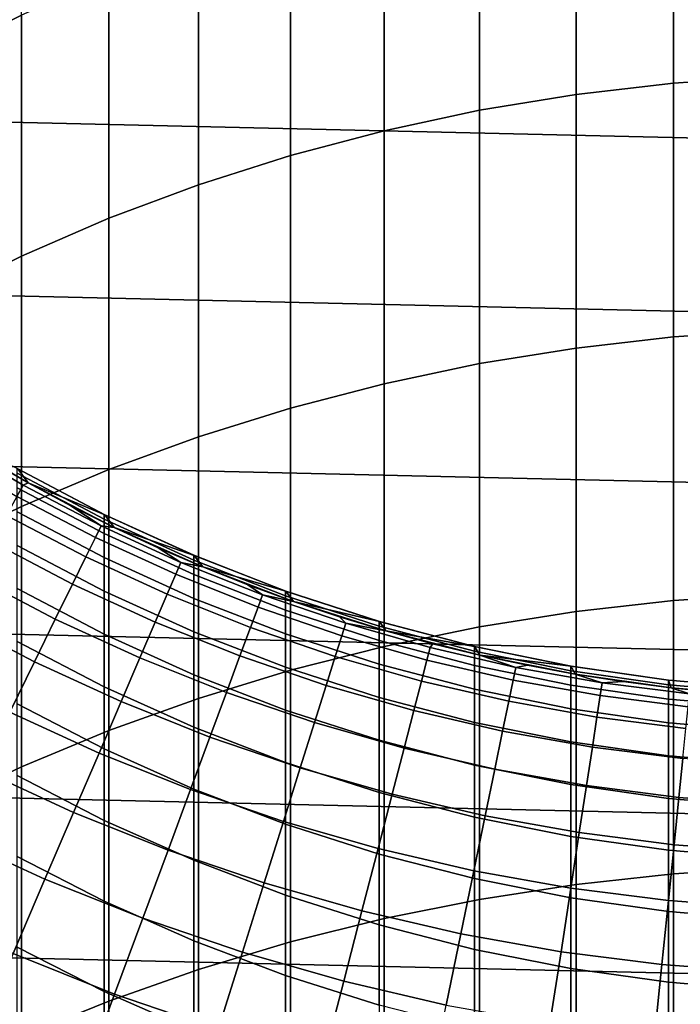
# Model space of a CAD drawing. Header units: metres. Extents: x -28 to 70, y -212 to 28.
# Tile 101 of 239: x -5.86 to -1.28, y -14.12 to -7.29. Entities that reach past the tile are written whole.
import ezdxf

# ---------------------------------------------------------------- set-up
doc = ezdxf.new("R2010")
doc.units = ezdxf.units.M
doc.layers.add('solid_10_261_102_XXX', color=7, linetype='CONTINUOUS')

msp = doc.modelspace()

# ---------------------------------------------------------------- linework, layer by layer
at = {"layer": 'solid_10_261_102_XXX'}
for points in [[(26.450205, -7.525734, -5), (-26.769545, -6.296132, -5), (-27.031759, -5.053116, -5), (26.769545, -6.296132, -5)], [(-6.435371, -5.954752, 371.490173), (-6.435371, -7.55198, 374.037659), (-5.849443, -7.256921, 374.228333), (-5.849443, -5.654594, 371.672699)], [(-1.326928, -6.034338, 375.018341), (-1.326928, -7.727907, 377.562347), (-0.64609, -7.681373, 377.594238), (-0.64609, -5.986949, 375.04895)], [(-2.00343, -6.114327, 374.966644), (-2.00343, -7.806455, 377.508484), (-1.326928, -7.727907, 377.562347), (-1.326928, -6.034338, 375.018341)], [(-2.673383, -6.226656, 374.894073), (-2.673383, -7.916759, 377.432861), (-2.00343, -7.806455, 377.508484), (-2.00343, -6.114327, 374.966644)], [(-3.334599, -6.370957, 374.800812), (-3.334599, -8.058459, 377.335693), (-2.673383, -7.916759, 377.432861), (-2.673383, -6.226656, 374.894073)], [(26.074398, -8.739312, -5), (-26.450205, -7.525734, -5), (-26.769545, -6.296132, -5), (26.450205, -7.525734, -5)], [(-3.984917, -6.546759, 374.687225), (-3.984917, -8.231093, 377.217346), (-3.334599, -8.058459, 377.335693), (-3.334599, -6.370957, 374.800812)], [(-4.62221, -6.753488, 374.55365), (-4.62221, -8.434095, 377.078156), (-3.984917, -8.231093, 377.217346), (-3.984917, -6.546759, 374.687225)], [(-5.244397, -6.990466, 374.400513), (-5.244397, -8.666803, 376.91861), (-4.62221, -8.434095, 377.078156), (-4.62221, -6.753488, 374.55365)], [(-5.849443, -7.256921, 374.228333), (-5.849443, -8.928455, 376.739227), (-5.244397, -8.666803, 376.91861), (-5.244397, -6.990466, 374.400513)], [(-6.435371, -7.55198, 374.037659), (-6.435371, -9.218197, 376.540588), (-5.849443, -8.928455, 376.739227), (-5.849443, -7.256921, 374.228333)], [(25.642992, -9.934133, -5), (-26.074398, -8.739312, -5), (-26.450205, -7.525734, -5), (26.074398, -8.739312, -5)], [(-1.326928, -7.727907, 377.562347), (-1.326928, -9.490334, 380.059113), (-0.64609, -9.444688, 380.092285), (-0.64609, -7.681373, 377.594238)], [(-2.00343, -7.806455, 377.508484), (-2.00343, -9.567381, 380.003143), (-1.326928, -9.490334, 380.059113), (-1.326928, -7.727907, 377.562347)], [(-2.673383, -7.916759, 377.432861), (-2.673383, -9.675578, 379.92453), (-2.00343, -9.567381, 380.003143), (-2.00343, -7.806455, 377.508484)], [(-3.334599, -8.058459, 377.335693), (-3.334599, -9.814572, 379.823547), (-2.673383, -9.675578, 379.92453), (-2.673383, -7.916759, 377.432861)], [(-3.984917, -8.231093, 377.217346), (-3.984917, -9.983909, 379.700531), (-3.334599, -9.814572, 379.823547), (-3.334599, -8.058459, 377.335693)], [(-4.62221, -8.434095, 377.078156), (-4.62221, -10.183033, 379.555847), (-3.984917, -9.983909, 379.700531), (-3.984917, -8.231093, 377.217346)], [(-5.244397, -8.666803, 376.91861), (-5.244397, -10.411296, 379.390015), (-4.62221, -10.183033, 379.555847), (-4.62221, -8.434095, 377.078156)], [(-5.849443, -8.928455, 376.739227), (-5.849443, -10.667951, 379.203522), (-5.244397, -10.411296, 379.390015), (-5.244397, -8.666803, 376.91861)], [(25.156792, -11.107911, -5), (-25.642992, -9.934133, -5), (-26.074398, -8.739312, -5), (25.642992, -9.934133, -5)], [(-6.435371, -9.218197, 376.540588), (-6.435371, -10.952159, 378.99704), (-5.849443, -10.667951, 379.203522), (-5.849443, -8.928455, 376.739227)], [(-2.00343, -9.567381, 380.003143), (-2.00343, -11.395791, 382.448792), (-1.326928, -11.320302, 382.506836), (-1.326928, -9.490334, 380.059113)], [(-1.326928, -9.490334, 380.059113), (-1.326928, -11.320302, 382.506836), (-0.64609, -11.275578, 382.541229), (-0.64609, -9.444688, 380.092285)], [(-2.673383, -9.675578, 379.92453), (-2.673383, -11.501801, 382.367249), (-2.00343, -11.395791, 382.448792), (-2.00343, -9.567381, 380.003143)], [(-3.334599, -9.814572, 379.823547), (-3.334599, -11.637985, 382.262512), (-2.673383, -11.501801, 382.367249), (-2.673383, -9.675578, 379.92453)], [(-3.984917, -9.983909, 379.700531), (-3.984917, -11.803897, 382.134888), (-3.334599, -11.637985, 382.262512), (-3.334599, -9.814572, 379.823547)], [(24.617012, -12.257764, -5), (-25.156792, -11.107911, -5), (-25.642992, -9.934133, -5), (25.156792, -11.107911, -5)], [(-4.62221, -10.183033, 379.555847), (-4.62221, -11.998996, 381.984833), (-3.984917, -11.803897, 382.134888), (-3.984917, -9.983909, 379.700531)], [(-6.384385, -10.16069, 193.699997), (-5.804626, -10.502681, 193.699997), (-5.804667, -10.502658, 234.709), (-6.38436, -10.160706, 234.709)], [(-6.096904, -10.335752, 181), (-5.804626, -10.502681, 181), (-5.804626, -10.502681, 193.699997), (-6.384385, -10.16069, 193.699997)], [(-5.876184, -10.40543, 234.709), (-6.38436, -10.160706, 234.709), (-5.804667, -10.502658, 234.709)], [(-6.4109, -10.285337, 177.966064), (-5.881728, -10.596844, 177.966064), (-5.837981, -10.518025, 179.490997), (-6.363217, -10.208838, 179.490997)], [(-6.363217, -10.208838, 179.490997), (-5.837981, -10.518025, 179.490997), (-5.804626, -10.502681, 181), (-6.096904, -10.335752, 181)], [(-5.244397, -10.411296, 379.390015), (-5.244397, -12.222644, 381.812805), (-4.62221, -11.998996, 381.984833), (-4.62221, -10.183033, 379.555847)], [(-5.272664, -10.723873, 234.709), (-5.27688, -10.721802, 314.299988), (-5.880963, -10.402729, 314.299988), (-5.876184, -10.40543, 234.709)], [(-5.880963, -10.43616, 316.747345), (-5.880963, -10.402729, 314.299988), (-5.27688, -10.721802, 314.299988), (-5.27688, -10.755114, 316.738617)], [(-5.27688, -10.755114, 316.738617), (-5.27688, -10.855022, 319.175415), (-5.880963, -10.536427, 319.192841), (-5.880963, -10.43616, 316.747345)], [(-5.876184, -10.40543, 234.709), (-5.804667, -10.502658, 234.709), (-5.272664, -10.723873, 234.709)], [(-5.849443, -10.667951, 379.203522), (-5.849443, -12.47411, 381.619415), (-5.244397, -12.222644, 381.812805), (-5.244397, -10.411296, 379.390015)], [(-5.881728, -10.596844, 177.966064), (-5.337458, -10.881147, 177.966064), (-5.297758, -10.800215, 179.490997), (-5.837981, -10.518025, 179.490997)], [(-5.837981, -10.518025, 179.490997), (-5.297758, -10.800215, 179.490997), (-5.507782, -10.661347, 181), (-5.804626, -10.502681, 181)], [(-5.804626, -10.502681, 193.699997), (-5.206605, -10.811626, 193.699997), (-5.206594, -10.811626, 234.709), (-5.804667, -10.502658, 234.709)], [(-5.272664, -10.723873, 234.709), (-5.804667, -10.502658, 234.709), (-5.206594, -10.811626, 234.709)], [(-5.507782, -10.661347, 181), (-5.206605, -10.811626, 181), (-5.206605, -10.811626, 193.699997), (-5.804626, -10.502681, 193.699997)], [(-5.507782, -10.661347, 181), (-5.804626, -10.502681, 193.699997), (-5.804626, -10.502681, 181)], [(-5.27688, -10.855022, 319.175415), (-5.27688, -11.021456, 321.608582), (-5.880963, -10.703453, 321.634705), (-5.880963, -10.536427, 319.192841)], [(-5.954799, -10.728492, 176.445908), (-5.403767, -11.016328, 176.445908), (-5.337458, -10.881147, 177.966064), (-5.881728, -10.596844, 177.966064)], [(-6.435371, -10.952159, 378.99704), (-6.435371, -12.752571, 381.405243), (-5.849443, -12.47411, 381.619415), (-5.849443, -10.667951, 379.203522)], [(-6.057078, -10.912764, 174.932922), (-5.496582, -11.205544, 174.932922), (-5.403767, -11.016328, 176.445908), (-5.954799, -10.728492, 176.445908)], [(-5.27688, -11.021456, 321.608582), (-5.27688, -11.254287, 324.036285), (-5.880963, -10.937118, 324.071075), (-5.880963, -10.703453, 321.634705)], [(-5.297758, -10.800215, 179.490997), (-5.206605, -10.811626, 181), (-5.507782, -10.661347, 181)], [(-4.651769, -11.007429, 234.709), (-4.65555, -11.005833, 314.299988), (-5.27688, -10.721802, 314.299988), (-5.272664, -10.723873, 234.709)], [(-5.27688, -10.755114, 316.738617), (-5.27688, -10.721802, 314.299988), (-4.65555, -11.005833, 314.299988), (-4.65555, -11.039038, 316.730865)], [(-5.272664, -10.723873, 234.709), (-5.206594, -10.811626, 234.709), (-4.651769, -11.007429, 234.709)], [(-4.65555, -11.039038, 316.730865), (-4.65555, -11.13863, 319.159912), (-5.27688, -10.855022, 319.175415), (-5.27688, -10.755114, 316.738617)], [(-5.337458, -10.881147, 177.966064), (-4.779486, -11.137519, 177.966064), (-4.743937, -11.05468, 179.490997), (-5.297758, -10.800215, 179.490997)], [(-5.297758, -10.800215, 179.490997), (-4.743937, -11.05468, 179.490997), (-4.901331, -10.953399, 181), (-5.206605, -10.811626, 181)], [(-4.65555, -11.13863, 319.159912), (-4.65555, -11.304533, 321.585327), (-5.27688, -11.021456, 321.608582), (-5.27688, -10.855022, 319.175415)], [(-5.206605, -10.811626, 193.699997), (-4.592201, -11.086555, 193.699997), (-4.592202, -11.086555, 234.709), (-5.206594, -10.811626, 234.709)], [(-4.901331, -10.953399, 181), (-4.592201, -11.086555, 181), (-4.592201, -11.086555, 193.699997), (-5.206605, -10.811626, 193.699997)], [(-4.901331, -10.953399, 181), (-5.206605, -10.811626, 193.699997), (-5.206605, -10.811626, 181)], [(-4.651769, -11.007429, 234.709), (-5.206594, -10.811626, 234.709), (-4.592202, -11.086555, 234.709)], [(-6.188405, -11.149369, 173.429489), (-5.615756, -11.448497, 173.429489), (-5.496582, -11.205544, 174.932922), (-6.057078, -10.912764, 174.932922)], [(-5.403767, -11.016328, 176.445908), (-4.838863, -11.275885, 176.445908), (-4.779486, -11.137519, 177.966064), (-5.337458, -10.881147, 177.966064)], [(-5.27688, -11.254287, 324.036285), (-5.27688, -11.553344, 326.456726), (-5.880963, -11.237243, 326.500153), (-5.880963, -10.937118, 324.071075)], [(-4.743937, -11.05468, 179.490997), (-4.592201, -11.086555, 181), (-4.901331, -10.953399, 181)], [(-5.496582, -11.205544, 174.932922), (-4.921975, -11.469559, 174.932922), (-4.838863, -11.275885, 176.445908), (-5.403767, -11.016328, 176.445908)], [(-4.65555, -11.304533, 321.585327), (-4.65555, -11.536624, 324.00531), (-5.27688, -11.254287, 324.036285), (-5.27688, -11.021456, 321.608582)], [(-4.779486, -11.137519, 177.966064), (-4.209245, -11.365301, 177.966064), (-4.177938, -11.280767, 179.490997), (-4.743937, -11.05468, 179.490997)], [(-4.743937, -11.05468, 179.490997), (-4.177938, -11.280767, 179.490997), (-4.279459, -11.210987, 181), (-4.592201, -11.086555, 181)], [(-4.015806, -11.255033, 234.709), (-4.019004, -11.253893, 314.299988), (-4.65555, -11.005833, 314.299988), (-4.651769, -11.007429, 234.709)], [(-4.65555, -11.039038, 316.730865), (-4.65555, -11.005833, 314.299988), (-4.019004, -11.253893, 314.299988), (-4.019004, -11.287005, 316.724091)], [(-4.019004, -11.287005, 316.724091), (-4.019004, -11.386319, 319.146362), (-4.65555, -11.13863, 319.159912), (-4.65555, -11.039038, 316.730865)], [(-4.651769, -11.007429, 234.709), (-4.592202, -11.086555, 234.709), (-4.015806, -11.255033, 234.709)], [(24.02458, -13.381686, -5), (-24.617012, -12.257764, -5), (-25.156792, -11.107911, -5), (24.617012, -12.257764, -5)], [(-4.838863, -11.275885, 176.445908), (-4.261539, -11.506496, 176.445908), (-4.209245, -11.365301, 177.966064), (-4.779486, -11.137519, 177.966064)], [(-4.019004, -11.386319, 319.146362), (-4.019004, -11.55176, 321.565002), (-4.65555, -11.304533, 321.585327), (-4.65555, -11.13863, 319.159912)], [(-4.592201, -11.086555, 193.699997), (-3.963349, -11.3266, 193.699997), (-3.963356, -11.326592, 234.709), (-4.592202, -11.086555, 234.709)], [(-4.015806, -11.255033, 234.709), (-4.592202, -11.086555, 234.709), (-3.963356, -11.326592, 234.709)], [(-4.279459, -11.210987, 181), (-3.963349, -11.3266, 181), (-3.963349, -11.3266, 193.699997), (-4.592201, -11.086555, 193.699997)], [(-4.279459, -11.210987, 181), (-4.592201, -11.086555, 193.699997), (-4.592201, -11.086555, 181)], [(-6.348573, -11.437936, 171.937958), (-5.761102, -11.744805, 171.937958), (-5.615756, -11.448497, 173.429489), (-6.188405, -11.149369, 173.429489)], [(-5.615756, -11.448497, 173.429489), (-5.028691, -11.718236, 173.429489), (-4.921975, -11.469559, 174.932922), (-5.496582, -11.205544, 174.932922)], [(-5.27688, -11.553344, 326.456726), (-5.27688, -11.918404, 328.868073), (-5.880963, -11.603607, 328.920135), (-5.880963, -11.237243, 326.500153)], [(-4.65555, -11.536624, 324.00531), (-4.65555, -11.834729, 326.41803), (-5.27688, -11.553344, 326.456726), (-5.27688, -11.254287, 324.036285)], [(-4.921975, -11.469559, 174.932922), (-4.334734, -11.704131, 174.932922), (-4.261539, -11.506496, 176.445908), (-4.838863, -11.275885, 176.445908)], [(-4.177938, -11.280767, 179.490997), (-3.963349, -11.3266, 181), (-4.279459, -11.210987, 181)], [(-3.366664, -11.465948, 234.709), (-3.369324, -11.465172, 314.299988), (-4.019004, -11.253893, 314.299988), (-4.015806, -11.255033, 234.709)], [(-4.019004, -11.287005, 316.724091), (-4.019004, -11.253893, 314.299988), (-3.369324, -11.465172, 314.299988), (-3.369324, -11.498205, 316.718323)], [(-4.015806, -11.255033, 234.709), (-3.963356, -11.326592, 234.709), (-3.366664, -11.465948, 234.709)], [(-1.326928, -11.320302, 382.506836), (-1.326928, -13.216446, 384.903656), (-0.64609, -13.172679, 384.93927), (-0.64609, -11.275578, 382.541229)], [(-4.019004, -11.55176, 321.565002), (-4.019004, -11.783204, 323.978241), (-4.65555, -11.536624, 324.00531), (-4.65555, -11.304533, 321.585327)], [(-4.209245, -11.365301, 177.966064), (-3.6282, -11.563909, 177.966064), (-3.601214, -11.477898, 179.490997), (-4.177938, -11.280767, 179.490997)], [(-4.177938, -11.280767, 179.490997), (-3.601214, -11.477898, 179.490997), (-3.644121, -11.433302, 181), (-3.963349, -11.3266, 181)], [(-3.369324, -11.498205, 316.718323), (-3.369324, -11.597282, 319.134827), (-4.019004, -11.386319, 319.146362), (-4.019004, -11.287005, 316.724091)], [(-3.963349, -11.3266, 193.699997), (-3.322026, -11.531008, 193.699997), (-3.321981, -11.53102, 234.709), (-3.963356, -11.326592, 234.709)], [(-3.366664, -11.465948, 234.709), (-3.963356, -11.326592, 234.709), (-3.321981, -11.53102, 234.709)], [(-3.644121, -11.433302, 181), (-3.322026, -11.531008, 181), (-3.322026, -11.531008, 193.699997), (-3.963349, -11.3266, 193.699997)], [(-3.644121, -11.433302, 181), (-3.963349, -11.3266, 193.699997), (-3.963349, -11.3266, 181)], [(-2.00343, -11.395791, 382.448792), (-2.00343, -13.290321, 384.843567), (-1.326928, -13.216446, 384.903656), (-1.326928, -11.320302, 382.506836)], [(-4.261539, -11.506496, 176.445908), (-3.673274, -11.707571, 176.445908), (-3.6282, -11.563909, 177.966064), (-4.209245, -11.365301, 177.966064)], [(-3.369324, -11.597282, 319.134827), (-3.369324, -11.76233, 321.547729), (-4.019004, -11.55176, 321.565002), (-4.019004, -11.386319, 319.146362)], [(-2.673383, -11.501801, 382.367249), (-2.673383, -13.394065, 384.759155), (-2.00343, -13.290321, 384.843567), (-2.00343, -11.395791, 382.448792)], [(-6.537329, -11.778009, 170.460709), (-5.932392, -12.094003, 170.460709), (-5.761102, -11.744805, 171.937958), (-6.348573, -11.437936, 171.937958)], [(-5.761102, -11.744805, 171.937958), (-5.158843, -12.021526, 171.937958), (-5.028691, -11.718236, 173.429489), (-5.615756, -11.448497, 173.429489)], [(-5.028691, -11.718236, 173.429489), (-4.428718, -11.957895, 173.429489), (-4.334734, -11.704131, 174.932922), (-4.921975, -11.469559, 174.932922)], [(-3.601214, -11.477898, 179.490997), (-3.322026, -11.531008, 181), (-3.644121, -11.433302, 181)], [(-3.6282, -11.563909, 177.966064), (-3.037841, -11.732832, 177.966064), (-3.015246, -11.645565, 179.490997), (-3.601214, -11.477898, 179.490997)], [(-3.601214, -11.477898, 179.490997), (-3.015246, -11.645565, 179.490997), (-2.997318, -11.619642, 181), (-3.322026, -11.531008, 181)], [(-2.706651, -11.63944, 234.709), (-2.708631, -11.638978, 314.299988), (-3.369324, -11.465172, 314.299988), (-3.366664, -11.465948, 234.709)], [(-3.369324, -11.498205, 316.718323), (-3.369324, -11.465172, 314.299988), (-2.708631, -11.638978, 314.299988), (-2.708631, -11.671947, 316.713562)], [(-3.366664, -11.465948, 234.709), (-3.321981, -11.53102, 234.709), (-2.706651, -11.63944, 234.709)], [(-4.019004, -11.783204, 323.978241), (-4.019004, -12.080479, 326.384247), (-4.65555, -11.834729, 326.41803), (-4.65555, -11.536624, 324.00531)], [(-4.334734, -11.704131, 174.932922), (-3.736366, -11.90866, 174.932922), (-3.673274, -11.707571, 176.445908), (-4.261539, -11.506496, 176.445908)], [(-2.708631, -11.671947, 316.713562), (-2.708631, -11.77083, 319.125336), (-3.369324, -11.597282, 319.134827), (-3.369324, -11.498205, 316.718323)], [(-3.334599, -11.637985, 382.262512), (-3.334599, -13.527336, 384.650726), (-2.673383, -13.394065, 384.759155), (-2.673383, -11.501801, 382.367249)], [(-3.322026, -11.531008, 193.699997), (-2.670251, -11.699135, 193.699997), (-2.67028, -11.699128, 234.709), (-3.321981, -11.53102, 234.709)], [(-2.997318, -11.619642, 181), (-2.670251, -11.699135, 181), (-2.670251, -11.699135, 193.699997), (-3.322026, -11.531008, 193.699997)], [(-2.997318, -11.619642, 181), (-3.322026, -11.531008, 193.699997), (-3.322026, -11.531008, 181)], [(-2.706651, -11.63944, 234.709), (-3.321981, -11.53102, 234.709), (-2.67028, -11.699128, 234.709)], [(-5.27688, -11.918404, 328.868073), (-5.27688, -12.349193, 331.268585), (-5.880963, -12.035935, 331.329224), (-5.880963, -11.603607, 328.920135)], [(-4.65555, -11.834729, 326.41803), (-4.65555, -12.198627, 328.821747), (-5.27688, -11.918404, 328.868073), (-5.27688, -11.553344, 326.456726)], [(-3.369324, -11.76233, 321.547729), (-3.369324, -11.993222, 323.9552), (-4.019004, -11.783204, 323.978241), (-4.019004, -11.55176, 321.565002)], [(-3.673274, -11.707571, 176.445908), (-3.075581, -11.878592, 176.445908), (-3.037841, -11.732832, 177.966064), (-3.6282, -11.563909, 177.966064)], [(-2.708631, -11.77083, 319.125336), (-2.708631, -11.935554, 321.533478), (-3.369324, -11.76233, 321.547729), (-3.369324, -11.597282, 319.134827)], [(-3.984917, -11.803897, 382.134888), (-3.984917, -13.689701, 384.518646), (-3.334599, -13.527336, 384.650726), (-3.334599, -11.637985, 382.262512)], [(-3.037841, -11.732832, 177.966064), (-2.439683, -11.871636, 177.966064), (-2.421537, -11.783338, 179.490997), (-3.015246, -11.645565, 179.490997)], [(-3.015246, -11.645565, 179.490997), (-2.421537, -11.783338, 179.490997), (-2.670251, -11.699135, 181), (-2.997318, -11.619642, 181)], [(-2.03767, -11.774987, 234.709), (-2.039085, -11.774746, 314.299988), (-2.708631, -11.638978, 314.299988), (-2.706651, -11.63944, 234.709)], [(-2.708631, -11.671947, 316.713562), (-2.708631, -11.638978, 314.299988), (-2.039085, -11.774746, 314.299988), (-2.039085, -11.807664, 316.709869)], [(-2.039085, -11.807664, 316.709869), (-2.039085, -11.906395, 319.11792), (-2.708631, -11.77083, 319.125336), (-2.708631, -11.671947, 316.713562)], [(-2.706651, -11.63944, 234.709), (-2.67028, -11.699128, 234.709), (-2.03767, -11.774987, 234.709)], [(-5.932392, -12.094003, 170.460709), (-5.312226, -12.378951, 170.460709), (-5.158843, -12.021526, 171.937958), (-5.761102, -11.744805, 171.937958)], [(-5.158843, -12.021526, 171.937958), (-4.543342, -12.267388, 171.937958), (-4.428718, -11.957895, 173.429489), (-5.028691, -11.718236, 173.429489)], [(-4.428718, -11.957895, 173.429489), (-3.817376, -12.166858, 173.429489), (-3.736366, -11.90866, 174.932922), (-4.334734, -11.704131, 174.932922)], [(-3.736366, -11.90866, 174.932922), (-3.128407, -12.082619, 174.932922), (-3.075581, -11.878592, 176.445908), (-3.673274, -11.707571, 176.445908)], [(-3.075581, -11.878592, 176.445908), (-2.469992, -12.019122, 176.445908), (-2.439683, -11.871636, 177.966064), (-3.037841, -11.732832, 177.966064)], [(-2.670251, -11.699135, 193.699997), (-2.010075, -11.830452, 193.699997), (-2.009954, -11.83047, 234.709), (-2.67028, -11.699128, 234.709)], [(-2.03767, -11.774987, 234.709), (-2.67028, -11.699128, 234.709), (-2.009954, -11.83047, 234.709)], [(-2.341084, -11.769423, 181), (-2.010075, -11.830452, 181), (-2.010075, -11.830452, 193.699997), (-2.670251, -11.699135, 193.699997)], [(-2.341084, -11.769423, 181), (-2.670251, -11.699135, 193.699997), (-2.670251, -11.699135, 181)], [(-2.421537, -11.783338, 179.490997), (-2.341084, -11.769423, 181), (-2.670251, -11.699135, 181)], [(-4.62221, -11.998996, 381.984833), (-4.62221, -13.880629, 384.363312), (-3.984917, -13.689701, 384.518646), (-3.984917, -11.803897, 382.134888)], [(-3.369324, -11.993222, 323.9552), (-3.369324, -12.28979, 326.355499), (-4.019004, -12.080479, 326.384247), (-4.019004, -11.783204, 323.978241)], [(-2.708631, -11.935554, 321.533478), (-2.708631, -12.165993, 323.936249), (-3.369324, -11.993222, 323.9552), (-3.369324, -11.76233, 321.547729)], [(-2.039085, -11.906395, 319.11792), (-2.039085, -12.070865, 321.522369), (-2.708631, -11.935554, 321.533478), (-2.708631, -11.77083, 319.125336)], [(-2.439683, -11.871636, 177.966064), (-1.835263, -11.979967, 177.966064), (-1.821613, -11.890862, 179.490997), (-2.421537, -11.783338, 179.490997)], [(-2.421537, -11.783338, 179.490997), (-1.821613, -11.890862, 179.490997), (-2.010075, -11.830452, 181), (-2.341084, -11.769423, 181)], [(-1.362229, -11.872104, 234.709), (-1.362875, -11.872029, 314.299988), (-2.039085, -11.774746, 314.299988), (-2.03767, -11.774987, 234.709)], [(-2.039085, -11.807664, 316.709869), (-2.039085, -11.774746, 314.299988), (-1.362875, -11.872029, 314.299988), (-1.362875, -11.904911, 316.707184)], [(-1.362875, -11.904911, 316.707184), (-1.362875, -12.003533, 319.11261), (-2.039085, -11.906395, 319.11792), (-2.039085, -11.807664, 316.709869)], [(-2.03767, -11.774987, 234.709), (-2.009954, -11.83047, 234.709), (-1.343642, -11.92454, 234.709), (-1.362229, -11.872104, 234.709)], [(-4.019004, -12.080479, 326.384247), (-4.019004, -12.443362, 328.78125), (-4.65555, -12.198627, 328.821747), (-4.65555, -11.834729, 326.41803)], [(-3.128407, -12.082619, 174.932922), (-2.512417, -12.225562, 174.932922), (-2.469992, -12.019122, 176.445908), (-3.075581, -11.878592, 176.445908)], [(-2.469992, -12.019122, 176.445908), (-1.858064, -12.128799, 176.445908), (-1.835263, -11.979967, 177.966064), (-2.439683, -11.871636, 177.966064)], [(-2.010075, -11.830452, 193.699997), (-1.343574, -11.924546, 193.699997), (-1.343642, -11.92454, 234.709), (-2.009954, -11.83047, 234.709)], [(-1.677484, -11.882174, 181), (-1.343574, -11.924546, 181), (-1.343574, -11.924546, 193.699997), (-2.010075, -11.830452, 193.699997)], [(-1.677484, -11.882174, 181), (-2.010075, -11.830452, 193.699997), (-2.010075, -11.830452, 181)], [(-1.821613, -11.890862, 179.490997), (-1.677484, -11.882174, 181), (-2.010075, -11.830452, 181)], [(-1.835263, -11.979967, 177.966064), (-1.226133, -12.057546, 177.966064), (-1.217013, -11.967864, 179.490997), (-1.821613, -11.890862, 179.490997)], [(-1.821613, -11.890862, 179.490997), (-1.217013, -11.967864, 179.490997), (-1.343574, -11.924546, 181), (-1.677484, -11.882174, 181)], [(-1.362229, -11.872104, 234.709), (-0.682169, -11.930512, 234.709), (-0.682211, -11.930511, 314.299988), (-1.362875, -11.872029, 314.299988)], [(-1.362875, -11.904911, 316.707184), (-1.362875, -11.872029, 314.299988), (-0.682211, -11.930511, 314.299988), (-0.682211, -11.963371, 316.705597)], [(-1.362229, -11.872104, 234.709), (-1.343642, -11.92454, 234.709), (-0.672781, -11.981125, 234.709), (-0.682169, -11.930512, 234.709)], [(-4.65555, -12.198627, 328.821747), (-4.65555, -12.628046, 331.2146), (-5.27688, -12.349193, 331.268585), (-5.27688, -11.918404, 328.868073)], [(-4.543342, -12.267388, 171.937958), (-3.916177, -12.481759, 171.937958), (-3.817376, -12.166858, 173.429489), (-4.428718, -11.957895, 173.429489)], [(-3.817376, -12.166858, 173.429489), (-3.196236, -12.344589, 173.429489), (-3.128407, -12.082619, 174.932922), (-3.736366, -11.90866, 174.932922)], [(-2.039085, -12.070865, 321.522369), (-2.039085, -12.30095, 323.921448), (-2.708631, -12.165993, 323.936249), (-2.708631, -11.935554, 321.533478)], [(-1.362875, -12.003533, 319.11261), (-1.362875, -12.167822, 321.514404), (-2.039085, -12.070865, 321.522369), (-2.039085, -11.906395, 319.11792)], [(-0.682211, -11.963371, 316.705597), (-0.682211, -12.061928, 319.109406), (-1.362875, -12.003533, 319.11261), (-1.362875, -11.904911, 316.707184)], [(-1.343574, -11.924546, 193.699997), (-0.672845, -11.981122, 193.699997), (-0.672781, -11.981125, 234.709), (-1.343642, -11.92454, 234.709)], [(-1.008606, -11.957538, 181), (-0.672845, -11.981122, 181), (-0.672845, -11.981122, 193.699997), (-1.343574, -11.924546, 193.699997)], [(-1.008606, -11.957538, 181), (-1.343574, -11.924546, 193.699997), (-1.343574, -11.924546, 181)], [(-1.217013, -11.967864, 179.490997), (-1.008606, -11.957538, 181), (-1.343574, -11.924546, 181)], [(-5.312226, -12.378951, 170.460709), (-4.678424, -12.632123, 170.460709), (-4.543342, -12.267388, 171.937958), (-5.158843, -12.021526, 171.937958)], [(-5.244397, -12.222644, 381.812805), (-5.244397, -14.099494, 384.185242), (-4.62221, -13.880629, 384.363312), (-4.62221, -11.998996, 381.984833)], [(-2.708631, -12.165993, 323.936249), (-2.708631, -12.461978, 326.331818), (-3.369324, -12.28979, 326.355499), (-3.369324, -11.993222, 323.9552)], [(-2.512417, -12.225562, 174.932922), (-1.889978, -12.337123, 174.932922), (-1.858064, -12.128799, 176.445908), (-2.469992, -12.019122, 176.445908)], [(-1.858064, -12.128799, 176.445908), (-1.241365, -12.207341, 176.445908), (-1.226133, -12.057546, 177.966064), (-1.835263, -11.979967, 177.966064)], [(-0.682211, -12.061928, 319.109406), (-0.682211, -12.226107, 321.509613), (-1.362875, -12.167822, 321.514404), (-1.362875, -12.003533, 319.11261)], [(-6.129354, -12.495539, 169.000046), (-5.488599, -12.789948, 169.000046), (-5.312226, -12.378951, 170.460709), (-5.932392, -12.094003, 170.460709)], [(-5.27688, -12.349193, 331.268585), (-5.27688, -12.84539, 333.656403), (-5.880963, -12.533907, 333.725586), (-5.880963, -12.035935, 331.329224)], [(-3.369324, -12.28979, 326.355499), (-3.369324, -12.65181, 328.746765), (-4.019004, -12.443362, 328.78125), (-4.019004, -12.080479, 326.384247)], [(-3.196236, -12.344589, 173.429489), (-2.56689, -12.490631, 173.429489), (-2.512417, -12.225562, 174.932922), (-3.128407, -12.082619, 174.932922)], [(-1.362875, -12.167822, 321.514404), (-1.362875, -12.397654, 323.910828), (-2.039085, -12.30095, 323.921448), (-2.039085, -12.070865, 321.522369)], [(-1.889978, -12.337123, 174.932922), (-1.262687, -12.417014, 174.932922), (-1.241365, -12.207341, 176.445908), (-1.858064, -12.128799, 176.445908)], [(-5.849443, -12.47411, 381.619415), (-5.849443, -14.345583, 383.985046), (-5.244397, -14.099494, 384.185242), (-5.244397, -12.222644, 381.812805)], [(-4.019004, -12.443362, 328.78125), (-4.019004, -12.871584, 331.16745), (-4.65555, -12.628046, 331.2146), (-4.65555, -12.198627, 328.821747)], [(-3.916177, -12.481759, 171.937958), (-3.27896, -12.66409, 171.937958), (-3.196236, -12.344589, 173.429489), (-3.817376, -12.166858, 173.429489)], [(-2.039085, -12.30095, 323.921448), (-2.039085, -12.59648, 326.313324), (-2.708631, -12.461978, 326.331818), (-2.708631, -12.165993, 323.936249)], [(-2.56689, -12.490631, 173.429489), (-1.930955, -12.60461, 173.429489), (-1.889978, -12.337123, 174.932922), (-2.512417, -12.225562, 174.932922)], [(-0.682211, -12.226107, 321.509613), (-0.682211, -12.455787, 323.904449), (-1.362875, -12.397654, 323.910828), (-1.362875, -12.167822, 321.514404)], [(23.381018, -14.476808, -5), (-24.02458, -13.381686, -5), (-24.617012, -12.257764, -5), (24.02458, -13.381686, -5)], [(-4.678424, -12.632123, 170.460709), (-4.032613, -12.852868, 170.460709), (-3.916177, -12.481759, 171.937958), (-4.543342, -12.267388, 171.937958)], [(-2.708631, -12.461978, 326.331818), (-2.708631, -12.823287, 328.718414), (-3.369324, -12.65181, 328.746765), (-3.369324, -12.28979, 326.355499)], [(-1.362875, -12.397654, 323.910828), (-1.362875, -12.692858, 326.300079), (-2.039085, -12.59648, 326.313324), (-2.039085, -12.30095, 323.921448)], [(-4.65555, -12.628046, 331.2146), (-4.65555, -13.122664, 333.594818), (-5.27688, -12.84539, 333.656403), (-5.27688, -12.349193, 331.268585)], [(-3.27896, -12.66409, 171.937958), (-2.633326, -12.813912, 171.937958), (-2.56689, -12.490631, 173.429489), (-3.196236, -12.344589, 173.429489)], [(-1.930955, -12.60461, 173.429489), (-1.290064, -12.686234, 173.429489), (-1.262687, -12.417014, 174.932922), (-1.889978, -12.337123, 174.932922)], [(-5.488599, -12.789948, 169.000046), (-4.833754, -13.051525, 169.000046), (-4.678424, -12.632123, 170.460709), (-5.312226, -12.378951, 170.460709)], [(-0.682211, -12.455787, 323.904449), (-0.682211, -12.750794, 326.292114), (-1.362875, -12.692858, 326.300079), (-1.362875, -12.397654, 323.910828)], [(-1.290064, -12.686234, 173.429489), (-0.645861, -12.735292, 173.429489), (-0.632155, -12.465031, 174.932922), (-1.262687, -12.417014, 174.932922)], [(-6.435371, -12.752571, 381.405243), (-6.435371, -14.618091, 383.763336), (-5.849443, -14.345583, 383.985046), (-5.849443, -12.47411, 381.619415)], [(-6.351681, -12.948782, 167.558289), (-5.687684, -13.25387, 167.558289), (-5.488599, -12.789948, 169.000046), (-6.129354, -12.495539, 169.000046)], [(-4.032613, -12.852868, 170.460709), (-3.37645, -13.04062, 170.460709), (-3.27896, -12.66409, 171.937958), (-3.916177, -12.481759, 171.937958)], [(-3.369324, -12.65181, 328.746765), (-3.369324, -13.079012, 331.127289), (-4.019004, -12.871584, 331.16745), (-4.019004, -12.443362, 328.78125)], [(-2.039085, -12.59648, 326.313324), (-2.039085, -12.957234, 328.696259), (-2.708631, -12.823287, 328.718414), (-2.708631, -12.461978, 326.331818)], [(-2.633326, -12.813912, 171.937958), (-1.980932, -12.930841, 171.937958), (-1.930955, -12.60461, 173.429489), (-2.56689, -12.490631, 173.429489)], [(-5.27688, -12.84539, 333.656403), (-5.27688, -13.406626, 336.029785), (-5.880963, -13.097148, 336.107452), (-5.880963, -12.533907, 333.725586)], [(-4.833754, -13.051525, 169.000046), (-4.166501, -13.279599, 169.000046), (-4.032613, -12.852868, 170.460709), (-4.678424, -12.632123, 170.460709)], [(-4.019004, -12.871584, 331.16745), (-4.019004, -13.364824, 333.541046), (-4.65555, -13.122664, 333.594818), (-4.65555, -12.628046, 331.2146)], [(-1.362875, -12.692858, 326.300079), (-1.362875, -13.053213, 328.680389), (-2.039085, -12.957234, 328.696259), (-2.039085, -12.59648, 326.313324)], [(-1.980932, -12.930841, 171.937958), (-1.323453, -13.014578, 171.937958), (-1.290064, -12.686234, 173.429489), (-1.930955, -12.60461, 173.429489)], [(-3.37645, -13.04062, 170.460709), (-2.71162, -13.194897, 170.460709), (-2.633326, -12.813912, 171.937958), (-3.27896, -12.66409, 171.937958)], [(-2.708631, -12.823287, 328.718414), (-2.708631, -13.24965, 331.094238), (-3.369324, -13.079012, 331.127289), (-3.369324, -12.65181, 328.746765)], [(-0.682211, -12.750794, 326.292114), (-0.682211, -13.110911, 328.670837), (-1.362875, -13.053213, 328.680389), (-1.362875, -12.692858, 326.300079)], [(-1.323453, -13.014578, 171.937958), (-0.662577, -13.064905, 171.937958), (-0.645861, -12.735292, 173.429489), (-1.290064, -12.686234, 173.429489)], [(-5.687684, -13.25387, 167.558289), (-5.009086, -13.524935, 167.558289), (-4.833754, -13.051525, 169.000046), (-5.488599, -12.789948, 169.000046)], [(-4.65555, -13.122664, 333.594818), (-4.65555, -13.682115, 335.960663), (-5.27688, -13.406626, 336.029785), (-5.27688, -12.84539, 333.656403)], [(-2.71162, -13.194897, 170.460709), (-2.039829, -13.315302, 170.460709), (-1.980932, -12.930841, 171.937958), (-2.633326, -12.813912, 171.937958)], [(-2.039085, -12.957234, 328.696259), (-2.039085, -13.382942, 331.068451), (-2.708631, -13.24965, 331.094238), (-2.708631, -12.823287, 328.718414)], [(-4.166501, -13.279599, 169.000046), (-3.488553, -13.473584, 169.000046), (-3.37645, -13.04062, 170.460709), (-4.032613, -12.852868, 170.460709)], [(-3.369324, -13.079012, 331.127289), (-3.369324, -13.571077, 333.495239), (-4.019004, -13.364824, 333.541046), (-4.019004, -12.871584, 331.16745)], [(-6.59902, -13.453018, 166.13768), (-5.909166, -13.769986, 166.13768), (-5.687684, -13.25387, 167.558289), (-6.351681, -12.948782, 167.558289)], [(-2.039829, -13.315302, 170.460709), (-1.362802, -13.401527, 170.460709), (-1.323453, -13.014578, 171.937958), (-1.980932, -12.930841, 171.937958)], [(-1.362875, -13.053213, 328.680389), (-1.362875, -13.478453, 331.049957), (-2.039085, -13.382942, 331.068451), (-2.039085, -12.957234, 328.696259)], [(-5.009086, -13.524935, 167.558289), (-4.31763, -13.761282, 167.558289), (-4.166501, -13.279599, 169.000046), (-4.833754, -13.051525, 169.000046)], [(-3.488553, -13.473584, 169.000046), (-2.801649, -13.632983, 169.000046), (-2.71162, -13.194897, 170.460709), (-3.37645, -13.04062, 170.460709)], [(-1.362802, -13.401527, 170.460709), (-0.682277, -13.453352, 170.460709), (-0.662577, -13.064905, 171.937958), (-1.323453, -13.014578, 171.937958)], [(-5.27688, -13.406626, 336.029785), (-5.27688, -14.03248, 338.386963), (-5.880963, -13.725239, 338.473053), (-5.880963, -13.097148, 336.107452)], [(-2.708631, -13.24965, 331.094238), (-2.708631, -13.74075, 333.45755), (-3.369324, -13.571077, 333.495239), (-3.369324, -13.079012, 331.127289)], [(-0.682211, -13.110911, 328.670837), (-0.682211, -13.535869, 331.038849), (-1.362875, -13.478453, 331.049957), (-1.362875, -13.053213, 328.680389)], [(-4.019004, -13.364824, 333.541046), (-4.019004, -13.922714, 335.900299), (-4.65555, -13.682115, 335.960663), (-4.65555, -13.122664, 333.594818)], [(-1.326928, -13.216446, 384.903656), (-1.326928, -15.177351, 387.247803), (-0.64609, -15.134574, 387.284576), (-0.64609, -13.172679, 384.93927)], [(-5.909166, -13.769986, 166.13768), (-5.204144, -14.051606, 166.13768), (-5.009086, -13.524935, 167.558289), (-5.687684, -13.25387, 167.558289)], [(-2.801649, -13.632983, 169.000046), (-2.107554, -13.757387, 169.000046), (-2.039829, -13.315302, 170.460709), (-2.71162, -13.194897, 170.460709)], [(-2.039085, -13.382942, 331.068451), (-2.039085, -13.873287, 333.428131), (-2.708631, -13.74075, 333.45755), (-2.708631, -13.24965, 331.094238)], [(-2.00343, -13.290321, 384.843567), (-2.00343, -15.249557, 387.185699), (-1.326928, -15.177351, 387.247803), (-1.326928, -13.216446, 384.903656)], [(-4.31763, -13.761282, 167.558289), (-3.615091, -13.962303, 167.558289), (-3.488553, -13.473584, 169.000046), (-4.166501, -13.279599, 169.000046)], [(-2.673383, -13.394065, 384.759155), (-2.673383, -15.350957, 387.09848), (-2.00343, -15.249557, 387.185699), (-2.00343, -13.290321, 384.843567)], [(-2.107554, -13.757387, 169.000046), (-1.408049, -13.846476, 169.000046), (-1.362802, -13.401527, 170.460709), (-2.039829, -13.315302, 170.460709)], [(22.687424, -15.541261, -5), (-23.381018, -14.476808, -5), (-24.02458, -13.381686, -5), (23.381018, -14.476808, -5)], [(-3.369324, -13.571077, 333.495239), (-3.369324, -14.12764, 335.848877), (-4.019004, -13.922714, 335.900299), (-4.019004, -13.364824, 333.541046)], [(-3.334599, -13.527336, 384.650726), (-3.334599, -15.481217, 386.98645), (-2.673383, -15.350957, 387.09848), (-2.673383, -13.394065, 384.759155)], [(-1.362875, -13.478453, 331.049957), (-1.362875, -13.968257, 333.407013), (-2.039085, -13.873287, 333.428131), (-2.039085, -13.382942, 331.068451)], [(-4.65555, -13.682115, 335.960663), (-4.65555, -14.305978, 338.310333), (-5.27688, -14.03248, 338.386963), (-5.27688, -13.406626, 336.029785)], [(-1.408049, -13.846476, 169.000046), (-0.704929, -13.90002, 169.000046), (-0.682277, -13.453352, 170.460709), (-1.362802, -13.401527, 170.460709)], [(-5.204144, -14.051606, 166.13768), (-4.485762, -14.297157, 166.13768), (-4.31763, -13.761282, 167.558289), (-5.009086, -13.524935, 167.558289)], [(-3.984917, -13.689701, 384.518646), (-3.984917, -15.639914, 386.849976), (-3.334599, -15.481217, 386.98645), (-3.334599, -13.527336, 384.650726)], [(-3.615091, -13.962303, 167.558289), (-2.903272, -14.127484, 167.558289), (-2.801649, -13.632983, 169.000046), (-3.488553, -13.473584, 169.000046)], [(-0.682211, -13.535869, 331.038849), (-0.682211, -14.025348, 333.394348), (-1.362875, -13.968257, 333.407013), (-1.362875, -13.478453, 331.049957)], [(-2.708631, -13.74075, 333.45755), (-2.708631, -14.29622, 335.806549), (-3.369324, -14.12764, 335.848877), (-3.369324, -13.571077, 333.495239)], [(-2.903272, -14.127484, 167.558289), (-2.184, -14.2564, 167.558289), (-2.107554, -13.757387, 169.000046), (-2.801649, -13.632983, 169.000046)], [(-5.27688, -14.03248, 338.386963), (-5.27688, -14.722486, 340.726166), (-5.880963, -14.417712, 340.820618), (-5.880963, -13.725239, 338.473053)], [(-4.019004, -13.922714, 335.900299), (-4.019004, -14.544839, 338.243408), (-4.65555, -14.305978, 338.310333), (-4.65555, -13.682115, 335.960663)], [(-4.62221, -13.880629, 384.363312), (-4.62221, -15.826527, 386.689484), (-3.984917, -15.639914, 386.849976), (-3.984917, -13.689701, 384.518646)], [(-6.152699, -14.337484, 164.740463), (-5.418621, -14.630712, 164.740463), (-5.204144, -14.051606, 166.13768), (-5.909166, -13.769986, 166.13768)], [(-4.485762, -14.297157, 166.13768), (-3.755865, -14.506007, 166.13768), (-3.615091, -13.962303, 167.558289), (-4.31763, -13.761282, 167.558289)], [(-2.039085, -13.873287, 333.428131), (-2.039085, -14.427904, 335.773529), (-2.708631, -14.29622, 335.806549), (-2.708631, -13.74075, 333.45755)], [(-2.184, -14.2564, 167.558289), (-1.459122, -14.34872, 167.558289), (-1.408049, -13.846476, 169.000046), (-2.107554, -13.757387, 169.000046)], [(-1.459122, -14.34872, 167.558289), (-0.730499, -14.404206, 167.558289), (-0.704929, -13.90002, 169.000046), (-1.408049, -13.846476, 169.000046)], [(-5.244397, -14.099494, 384.185242), (-5.244397, -16.040447, 386.505524), (-4.62221, -15.826527, 386.689484), (-4.62221, -13.880629, 384.363312)], [(-3.369324, -14.12764, 335.848877), (-3.369324, -14.748283, 338.186401), (-4.019004, -14.544839, 338.243408), (-4.019004, -13.922714, 335.900299)], [(-1.362875, -13.968257, 333.407013), (-1.362875, -14.522262, 335.749847), (-2.039085, -14.427904, 335.773529), (-2.039085, -13.873287, 333.428131)], [(-3.755865, -14.506007, 166.13768), (-3.016328, -14.67762, 166.13768), (-2.903272, -14.127484, 167.558289), (-3.615091, -13.962303, 167.558289)], [(-0.682211, -14.025348, 333.394348), (-0.682211, -14.578985, 335.735596), (-1.362875, -14.522262, 335.749847), (-1.362875, -13.968257, 333.407013)], [(-5.418621, -14.630712, 164.740463), (-4.670632, -14.886381, 164.740463), (-4.485762, -14.297157, 166.13768), (-5.204144, -14.051606, 166.13768)], [(-4.65555, -14.305978, 338.310333), (-4.65555, -14.99379, 340.64209), (-5.27688, -14.722486, 340.726166), (-5.27688, -14.03248, 338.386963)], [(-5.849443, -14.345583, 383.985046), (-5.849443, -16.280975, 386.298676), (-5.244397, -16.040447, 386.505524), (-5.244397, -14.099494, 384.185242)]]:
    msp.add_3dface(points, dxfattribs=at)

doc.saveas('drawing.dxf')
